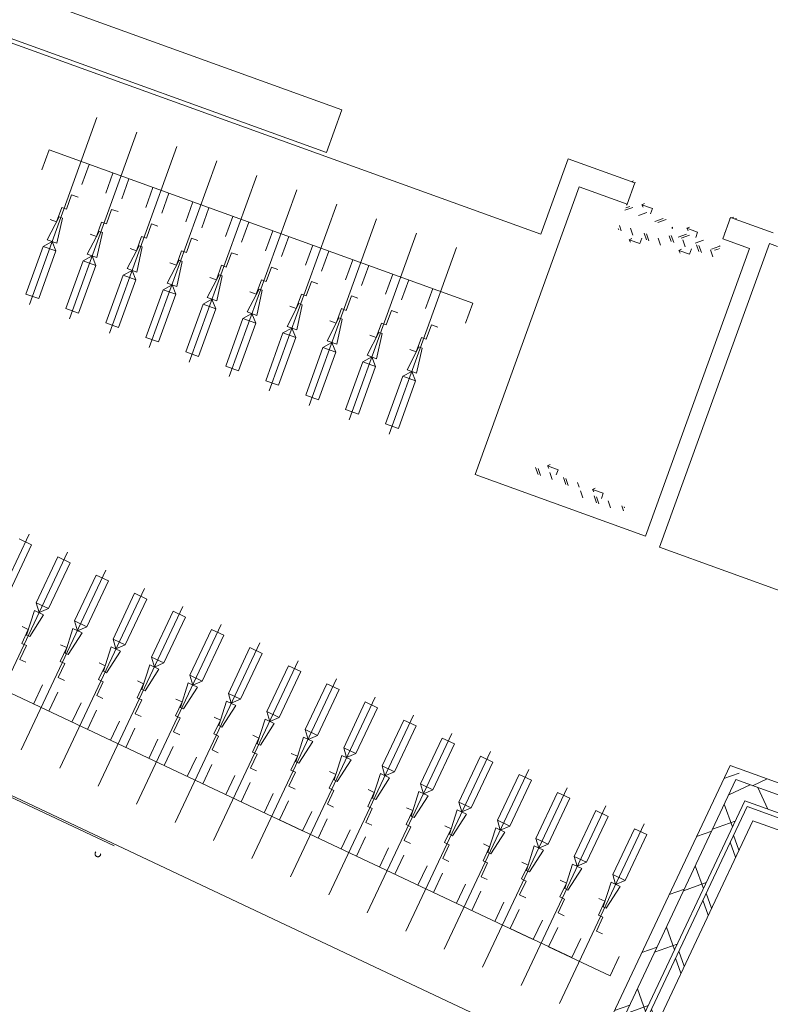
# Model space of a CAD drawing. Header units: metres. Extents: x 136266 to 136452, y 453403 to 453560.
# Tile 70 of 133: x 136397 to 136403, y 453489 to 453498. Entities that reach past the tile are written whole.
import ezdxf

# ---------------------------------------------------------------- set-up
doc = ezdxf.new("R2010")
doc.units = ezdxf.units.M
doc.linetypes.add('GS streep 0_75mm', pattern=[1.5000000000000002, 0.7500000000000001, -0.7500000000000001])
for name, color, linetype, lineweight in [('A-DETL', 90, 'Continuous', 5), ('A-DETL-BEBOUWING', 253, 'Continuous', 9), ('A-DETL-GENF', 92, 'Continuous', 5), ('A-DOOR', 31, 'Continuous', 5), ('A-FLOR', 192, 'Continuous', 5), ('P-SANR-FIXT-1', 6, 'GS streep 0_75mm', 5)]:
    doc.layers.add(name, color=color, linetype=linetype, lineweight=lineweight)
pattern_1 = [(134.9999950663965, (164047.3318937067, -70755.04667685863), (-282.842712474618, 2.435491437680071e-05), []), (134.9999950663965, (165047.3321124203, -70742.54664975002), (-282.842712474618, 2.435491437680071e-05), []), (134.9999950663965, (165047.3318843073, -70767.5463101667), (-282.842712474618, 2.435491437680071e-05), [])]
pattern_2 = [(44.99999506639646, (-0.0003161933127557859, 1000.000304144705), (2.435491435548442e-05, 282.8427124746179), []), (44.99999506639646, (12.49971091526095, 8.543109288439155e-05), (2.435491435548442e-05, 282.8427124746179), []), (44.99999506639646, (-12.4999495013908, 0.0003135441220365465), (2.435491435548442e-05, 282.8427124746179), [])]

# ---------------------------------------------------------------- blocks, each defined once
blk = doc.blocks.new('859-DO-0010 29-09-2022')
at = {"layer": 'A-DETL-BEBOUWING'}
h = blk.add_hatch(dxfattribs=at)
h.set_pattern_fill('FP_1492', color=256, scale=0.9999999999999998, angle=-174.6320049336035, style=0, pattern_type=2)
h.set_pattern_definition(pattern_2)
h.paths.add_polyline_path([(118249.5200386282, 84937.20937851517), (118254.4981105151, 84937.67713944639), (118224.5614109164, 85256.27374020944), (118274.3421297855, 85260.95134952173), (118273.2195035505, 85272.8987220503), (118218.4607127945, 85267.75335180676)])
h.paths.add_polyline_path([(117278.727752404, 85167.3991632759), (117333.48654316, 85172.54453351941), (117332.3639169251, 85184.49190604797), (117277.6051261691, 85179.34653580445)])
h = blk.add_hatch(dxfattribs=at)
h.set_pattern_fill('FP_250', color=256, angle=44.99999999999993, style=0, pattern_type=2)
h.set_pattern_definition([(50.36799999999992, (1194.736809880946, 112.2623939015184), (-308.0628471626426, 255.1416904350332), [])])
h.paths.add_polyline_path([(120381.9792475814, 80788.510974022), (124410.3853451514, 81167.03724491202), (124401.0301265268, 81266.59868265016), (120381.9792475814, 80888.95146812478)])
h = blk.add_hatch(dxfattribs=at)
h.set_pattern_fill('FP_1183', color=256, angle=45.00000000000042, style=0, pattern_type=2)
h.set_pattern_definition([(50.36800000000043, (122403.1989267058, 80827.77243925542), (-326.7006494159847, 270.5777627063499), []), (140.3680000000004, (122403.1989267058, 80827.77243925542), (-270.5777627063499, -326.7006494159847), [])])
h.paths.add_polyline_path([(120381.9792475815, 80637.85023287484), (124424.4181730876, 81017.69508831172), (124410.3853451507, 81167.03724491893), (120381.9792475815, 80788.51097402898)])
h = blk.add_hatch(dxfattribs=at)
h.set_pattern_fill('FP_1182', color=256, angle=45.00000000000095, style=0, pattern_type=2)
h.set_pattern_definition([(50.36800000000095, (122554.5388697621, 80701.37639501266), (-308.0628471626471, 255.1416904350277), []), (50.36800000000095, (123749.275679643, 80813.63878891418), (-308.0628471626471, 255.1416904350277), [])])
h.paths.add_polyline_path([(120571.9792475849, 80515.0867539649), (124273.2666618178, 80863.04530709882), (124273.2666618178, 80868.49417582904), (124536.5743382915, 80893.23571444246), (124527.7424509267, 80987.22768184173), (120571.9792475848, 80615.52724806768)])
h = blk.add_hatch(dxfattribs=at)
h.set_pattern_fill('FP_107', color=256, angle=44.99999999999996, style=0, pattern_type=2)
h.set_pattern_definition([(44.99999999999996, (1199.999805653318, -7.958078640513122e-13), (-282.8427124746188, 282.8427124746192), [])])
h.paths.add_polyline_path([(120281.9792475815, 78060.1684890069), (120381.9792475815, 78060.1684890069), (120381.9792475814, 80888.95146812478), (120281.9792475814, 80879.55504031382), (120281.9792475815, 78205.47176460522)])
h = blk.add_hatch(dxfattribs=at)
h.set_pattern_fill('FP_1180', color=256, angle=44.99999999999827, style=0, pattern_type=2)
h.set_pattern_definition([(134.9999999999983, (120531.9794232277, 79355.6850152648), (-299.9546965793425, -299.9546965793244), []), (224.9999999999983, (120531.9794232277, 79355.6850152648), (299.9546965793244, -299.9546965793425), [])])
h.paths.add_polyline_path([(120381.9792475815, 78059.4247318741), (120531.9792475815, 78059.4247318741), (120531.9792475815, 80651.94487459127), (120381.9792475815, 80637.85023287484), (120381.9792475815, 78205.47176460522)])
h = blk.add_hatch(dxfattribs=at)
h.set_pattern_fill('FP_1181', color=256, angle=44.99999999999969, style=0, pattern_type=2)
h.set_pattern_definition([(134.9999999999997, (120671.9794948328, 79292.32541924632), (-282.8427124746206, -282.8427124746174), []), (134.9999999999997, (120671.9787877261, 80492.32593200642), (-282.8427124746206, -282.8427124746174), [])])
h.paths.add_polyline_path([(120571.9792475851, 78060.16848899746), (120671.9792475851, 78060.16848899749), (120671.9792475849, 80524.48318177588), (120571.9792475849, 80515.08675396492), (120571.9792475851, 78205.47176460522)])
at = {"layer": 'A-DOOR'}
h = blk.add_hatch(dxfattribs=at)
h.set_pattern_fill('FP_1492', color=256, scale=0.9999999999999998, angle=-174.6320049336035, style=0, pattern_type=2)
h.set_pattern_definition(pattern_2)
h.paths.add_polyline_path([(117801.4935688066, 84895.11089470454), (118244.5419667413, 84936.74161758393), (118239.864357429, 84986.52233645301), (117796.8159594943, 84944.89161357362)])
h.paths.add_polyline_path([(117352.8320396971, 84913.21703446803), (117800.8585095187, 84955.31551827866), (117796.1809002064, 85005.09623714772), (117348.1544303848, 84962.99775333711)])
h = blk.add_hatch(dxfattribs=at)
h.set_pattern_fill('FP_1501', color=256, scale=0.9999999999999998, angle=-174.6320049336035, style=0, pattern_type=2)
h.set_pattern_definition(pattern_1)
h.paths.add_polyline_path([(118249.9957122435, 84878.70099180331), (118245.3181029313, 84928.48171067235), (117802.2697049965, 84886.85098779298), (117806.9473143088, 84837.07026892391)])
h.paths.add_polyline_path([(117817.5385173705, 84777.80116721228), (117812.8609080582, 84827.58188608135), (117364.8344382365, 84785.48340227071), (117369.5120475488, 84735.70268340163)])
h = blk.add_hatch(dxfattribs=at)
h.set_pattern_fill('FP_1501', color=256, scale=0.9999999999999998, angle=-174.6320049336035, style=0, pattern_type=2)
h.set_pattern_definition(pattern_1)
h.paths.add_polyline_path([(118473.7448230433, 82497.4863929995), (118469.067213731, 82547.26711186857), (118026.0188157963, 82505.6363889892), (118030.6964251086, 82455.8556701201), (118318.7949698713, 82482.92664190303)])
h.paths.add_polyline_path([(118030.0613658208, 82516.0602936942), (118025.3837565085, 82565.84101256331), (117577.3572866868, 82523.74252875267), (117582.0348959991, 82473.96180988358)])
at = {"layer": 'A-DETL'}
for p, q in [((111132.1675805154, 84317.7344228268), (114716.3793390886, 84654.52229331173)), ((114716.3793390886, 84654.52229331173), (114753.8002135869, 84256.27654235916)), ((114753.8002135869, 84256.27654235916), (111169.5884550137, 83919.48867187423))]:
    blk.add_line(p, q, dxfattribs=at)
at = {"layer": 'A-DETL-BEBOUWING'}
for p, q in [((118622.8071618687, 85293.69461470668), (118224.5614109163, 85256.27374020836)), ((118224.5614109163, 85256.27374020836), (118243.2718481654, 85057.15086473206)), ((117328.5084712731, 85172.07677258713), (116706.2494854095, 85113.60665618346)), ((117347.2189085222, 84972.95389711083), (117328.5084712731, 85172.07677258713)), ((118632.1623917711, 85194.13305694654), (118706.8334700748, 85201.14947091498)), ((118898.7861112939, 82356.63220143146), (118632.1623917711, 85194.13305694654)), ((116706.2494854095, 85113.60665618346), (116772.5232516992, 84408.29921004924)), ((118243.2718481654, 85057.15086473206), (118492.1754425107, 85080.53891129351)), ((118492.1754425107, 85080.53891129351), (118744.7663453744, 82392.38009236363)), ((117467.9286182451, 85024.47249548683), (117483.8749755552, 85043.72642206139)), ((117567.4900559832, 85033.82771411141), (117467.9286182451, 85024.47249548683)), ((117467.9286182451, 85024.47249548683), (117487.1825448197, 85008.52613817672)), ((117572.1676652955, 84984.04699524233), (117567.4900559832, 85033.82771411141)), ((117916.5901473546, 85006.36635572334), (117932.5365046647, 85025.6202822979)), ((118016.1515850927, 85015.72157434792), (117916.5901473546, 85006.36635572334)), ((117916.5901473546, 85006.36635572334), (117935.8440739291, 84990.41999841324)), ((118020.829194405, 84965.94085547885), (118016.1515850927, 85015.72157434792)), ((116899.1924558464, 84930.85541491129), (117347.2189085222, 84972.95389711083)), ((117151.7835901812, 82242.69661773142), (116899.1924558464, 84930.85541491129)), ((117936.0767207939, 84798.98357333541), (117952.023078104, 84818.23749990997)), ((118030.9605492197, 84858.11951082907), (118035.638158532, 84808.33879195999)), ((117593.5252824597, 84756.75192530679), (117598.202891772, 84706.97120643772)), ((118035.638158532, 84808.33879195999), (117936.0767207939, 84798.98357333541)), ((117936.0767207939, 84798.98357333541), (117955.3306473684, 84783.03721602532)), ((117498.6414540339, 84697.61598781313), (117514.587811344, 84716.8699143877)), ((117598.202891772, 84706.97120643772), (117498.6414540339, 84697.61598781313)), ((117498.6414540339, 84697.61598781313), (117517.8953806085, 84681.66963050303)), ((116772.5232516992, 84408.29921004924), (110023.569340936, 83774.13862783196)), ((117697.1314745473, 82585.2172709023), (117713.0778318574, 82604.47119747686)), ((117796.6929122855, 82594.57248952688), (117697.1314745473, 82585.2172709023)), ((117697.1314745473, 82585.2172709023), (117716.3854011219, 82569.27091359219)), ((117801.3705215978, 82544.7917706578), (117796.6929122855, 82594.57248952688)), ((118145.7930036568, 82567.11113113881), (118161.7393609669, 82586.36505771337)), ((118245.3544413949, 82576.46634976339), (118145.7930036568, 82567.11113113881)), ((118145.7930036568, 82567.11113113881), (118165.0469302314, 82551.16477382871)), ((118250.0320507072, 82526.68563089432), (118245.3544413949, 82576.46634976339)), ((121562.0545707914, 82606.8842996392), (118898.7861112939, 82356.63220143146)), ((118744.7663453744, 82392.38009236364), (117151.7835901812, 82242.69661773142)), ((124401.0301265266, 81266.59868265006), (120281.9792475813, 80879.55504031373)), ((120381.9792475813, 80788.5109740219), (124410.3853451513, 81167.03724491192)), ((120531.9792475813, 80651.94487459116), (124424.4181730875, 81017.69508831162)), ((124428.1810131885, 80977.87246321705), (120571.9792475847, 80615.52724806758)), ((120281.9792475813, 80879.55504031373), (120281.9792475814, 78060.16848900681)), ((120671.9792475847, 80524.48318177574), (124273.2824729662, 80862.87703960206)), ((120381.9792475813, 80788.5109740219), (120381.9792475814, 78059.424731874)), ((120531.9792475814, 78059.424731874), (120531.9792475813, 80651.94487459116)), ((120571.9792475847, 80615.52724806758), (120571.979247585, 78060.16848899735)), ((120671.979247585, 78060.16848899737), (120671.9792475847, 80524.48318177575)), ((111009.9790641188, 77935.17044149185), (120282.000000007, 77935.1704414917)), ((114107.0000000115, 77920.17044148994), (115667.0000000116, 77920.17044148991))]:
    blk.add_line(p, q, dxfattribs=at)
at = {"layer": 'A-DETL-GENF'}
for p, q in [((115940.6915215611, 82205.8202917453), (115776.7413151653, 83950.63448810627)), ((116314.0469130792, 82240.90236158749), (116150.0967066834, 83985.71655794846)), ((115193.9807385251, 82135.65615206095), (115030.0305321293, 83880.47034842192)), ((115567.3361300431, 82170.73822190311), (115403.3859236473, 83915.55241826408)), ((114073.9145639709, 82030.40994253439), (113909.9643575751, 83775.22413889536)), ((114447.269955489, 82065.49201237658), (114283.3197490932, 83810.30620873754)), ((114820.625347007, 82100.57408221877), (114656.6751406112, 83845.38827857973)), ((113327.2037809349, 81960.24580285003), (113163.2535745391, 83705.059999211)), ((113700.5591724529, 81995.3278726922), (113536.6089660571, 83740.14206905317)), ((116487.3712967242, 83603.09128315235), (112529.804146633, 83231.2213428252)), ((112953.8483894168, 81925.16373300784), (112789.898183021, 83669.9779293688)), ((116504.9123316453, 83416.41358739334), (116487.3712967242, 83603.09128315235)), ((115516.6472787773, 83511.87790156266), (115534.1883136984, 83325.20020580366)), ((115758.2015486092, 83346.24944770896), (115740.6605136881, 83532.92714346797)), ((115890.0026702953, 83546.95997140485), (115907.5437052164, 83360.28227564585)), ((116131.5569401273, 83381.33151755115), (116114.0159052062, 83568.00921331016)), ((114638.1353740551, 83241.00323818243), (114620.594339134, 83427.68093394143)), ((114769.9364957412, 83441.71376187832), (114787.4775306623, 83255.03606611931)), ((115011.4907655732, 83276.08530802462), (114993.9497306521, 83462.76300378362)), ((115143.2918872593, 83476.79583172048), (115160.8329221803, 83290.11813596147)), ((115384.8461570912, 83311.1673778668), (115367.3051221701, 83497.84507362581)), ((113891.424591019, 83170.83909849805), (113873.8835560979, 83357.51679425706)), ((114023.2257127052, 83371.54962219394), (114040.7667476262, 83184.87192643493)), ((114264.7799825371, 83205.92116834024), (114247.238947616, 83392.59886409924)), ((114396.5811042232, 83406.63169203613), (114414.1221391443, 83219.95399627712)), ((112903.159538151, 83266.30341266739), (112920.7005730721, 83079.62571690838)), ((113144.7138079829, 83100.67495881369), (113127.1727730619, 83287.35265457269)), ((113276.5149296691, 83301.38548250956), (113294.0559645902, 83114.70778675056)), ((113518.069199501, 83135.75702865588), (113500.5281645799, 83322.43472441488)), ((113649.8703211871, 83336.46755235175), (113667.4113561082, 83149.78985659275)), ((116299.3585864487, 83279.08129754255), (116239.6217238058, 83273.4681663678)), ((116239.6217238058, 83273.4681663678), (116252.251268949, 83139.06022542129)), ((112529.804146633, 83231.2213428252), (112547.3451815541, 83044.5436470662)), ((115179.2924118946, 83173.83508801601), (115119.5555492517, 83168.22195684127)), ((115119.5555492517, 83168.22195684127), (115132.1850943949, 83033.81401589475)), ((115552.6478034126, 83208.91715785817), (115492.9109407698, 83203.30402668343)), ((115492.9109407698, 83203.30402668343), (115505.5404859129, 83068.89608573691)), ((115926.0031949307, 83243.99922770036), (115866.2663322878, 83238.38609652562)), ((115866.2663322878, 83238.38609652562), (115878.895877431, 83103.9781555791)), ((114432.5816288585, 83103.67094833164), (114372.8447662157, 83098.05781715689)), ((114372.8447662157, 83098.05781715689), (114385.4743113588, 82963.64987621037)), ((114805.9370203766, 83138.75301817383), (114746.2001577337, 83133.13988699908)), ((114746.2001577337, 83133.13988699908), (114758.8297028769, 82998.73194605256)), ((115878.895877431, 83103.9781555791), (115834.0932304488, 83099.76830719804)), ((115834.0932304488, 83099.76830719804), (115846.722775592, 82965.36036625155)), ((116252.251268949, 83139.06022542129), (116207.4486219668, 83134.85037704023)), ((116207.4486219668, 83134.85037704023), (116220.07816711, 83000.44243609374)), ((113312.5154543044, 82998.42473880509), (113252.7785916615, 82992.81160763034)), ((113252.7785916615, 82992.81160763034), (113265.4081368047, 82858.40366668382)), ((113685.8708458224, 83033.50680864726), (113626.1339831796, 83027.89367747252)), ((113626.1339831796, 83027.89367747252), (113638.7635283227, 82893.485736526)), ((114059.2262373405, 83068.58887848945), (113999.4893746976, 83062.9757473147)), ((113999.4893746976, 83062.9757473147), (114012.1189198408, 82928.56780636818)), ((114758.8297028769, 82998.73194605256), (114714.0270558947, 82994.5220976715)), ((114714.0270558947, 82994.5220976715), (114726.6566010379, 82860.11415672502)), ((115132.1850943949, 83033.81401589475), (115087.3824474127, 83029.6041675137)), ((115087.3824474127, 83029.6041675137), (115100.0119925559, 82895.1962265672)), ((115505.5404859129, 83068.89608573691), (115460.7378389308, 83064.68623735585)), ((115460.7378389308, 83064.68623735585), (115473.367384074, 82930.27829640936)), ((115849.5122741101, 83015.84272651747), (115840.6930846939, 82789.02292601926)), ((115879.3807054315, 83018.64929210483), (115849.5122741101, 83015.84272651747)), ((115930.2983786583, 82797.44262278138), (115879.3807054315, 83018.64929210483)), ((116220.07816711, 83000.44243609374), (116160.3413044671, 82994.829304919)), ((116222.8676656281, 83050.92479635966), (116214.048476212, 82824.10499586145)), ((116252.7360969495, 83053.73136194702), (116222.8676656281, 83050.92479635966)), ((116303.6537701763, 82832.52469262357), (116252.7360969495, 83053.73136194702)), ((112939.1600627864, 82963.3426689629), (112879.4232001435, 82957.72953778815)), ((112879.4232001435, 82957.72953778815), (112892.0527452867, 82823.32159684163)), ((114012.1189198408, 82928.56780636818), (113967.3162728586, 82924.35795798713)), ((113967.3162728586, 82924.35795798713), (113979.9458180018, 82789.95001704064)), ((114385.4743113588, 82963.64987621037), (114340.6716643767, 82959.44002782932)), ((114340.6716643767, 82959.44002782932), (114353.3012095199, 82825.03208688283)), ((114729.446099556, 82910.59651699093), (114720.6269101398, 82683.77671649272)), ((114759.3145308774, 82913.4030825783), (114729.446099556, 82910.59651699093)), ((114810.2322041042, 82692.19641325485), (114759.3145308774, 82913.4030825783)), ((115102.801491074, 82945.67858683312), (115093.9823016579, 82718.85878633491)), ((115132.6699223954, 82948.48515242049), (115102.801491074, 82945.67858683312)), ((115183.5875956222, 82727.27848309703), (115132.6699223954, 82948.48515242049)), ((115473.367384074, 82930.27829640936), (115413.6305214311, 82924.66516523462)), ((115476.156882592, 82980.76065667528), (115467.3376931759, 82753.94085617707)), ((115506.0253139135, 82983.56722226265), (115476.156882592, 82980.76065667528)), ((115556.9429871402, 82762.3605529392), (115506.0253139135, 82983.56722226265)), ((115846.722775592, 82965.36036625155), (115786.9859129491, 82959.74723507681)), ((112892.0527452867, 82823.32159684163), (112847.2500983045, 82819.11174846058)), ((112847.2500983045, 82819.11174846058), (112859.8796434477, 82684.70380751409)), ((113265.4081368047, 82858.40366668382), (113220.6054898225, 82854.19381830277)), ((113220.6054898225, 82854.19381830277), (113233.2350349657, 82719.78587735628)), ((113638.7635283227, 82893.485736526), (113593.9608813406, 82889.27588814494)), ((113593.9608813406, 82889.27588814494), (113606.5904264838, 82754.86794719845)), ((113982.7353165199, 82840.43237730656), (113973.9161271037, 82613.61257680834)), ((114012.6037478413, 82843.23894289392), (113982.7353165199, 82840.43237730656)), ((114063.5214210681, 82622.03227357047), (114012.6037478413, 82843.23894289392)), ((114353.3012095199, 82825.03208688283), (114293.564346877, 82819.41895570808)), ((114356.0907080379, 82875.51444714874), (114347.2715186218, 82648.69464665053)), ((114385.9591393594, 82878.32101273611), (114356.0907080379, 82875.51444714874)), ((114436.8768125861, 82657.11434341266), (114385.9591393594, 82878.32101273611)), ((114726.6566010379, 82860.11415672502), (114666.919738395, 82854.50102555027)), ((115100.0119925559, 82895.1962265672), (115040.275129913, 82889.58309539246)), ((116258.8511231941, 82828.31484424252), (116205.4290331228, 82755.49774259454)), ((116214.048476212, 82824.10499586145), (116303.6537701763, 82832.52469262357)), ((116324.9027584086, 82766.72400494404), (116258.8511231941, 82828.31484424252)), ((112862.6691419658, 82735.18616778), (112853.8499525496, 82508.3663672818)), ((112892.5375732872, 82737.99273336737), (112862.6691419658, 82735.18616778)), ((112943.455246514, 82516.78606404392), (112892.5375732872, 82737.99273336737)), ((113236.0245334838, 82770.2682376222), (113227.2053440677, 82543.44843712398)), ((113265.8929648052, 82773.07480320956), (113236.0245334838, 82770.2682376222)), ((113316.810638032, 82551.8681338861), (113265.8929648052, 82773.07480320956)), ((113606.5904264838, 82754.86794719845), (113546.8535638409, 82749.2548160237)), ((113609.3799250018, 82805.35030746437), (113600.5607355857, 82578.53050696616)), ((113639.2483563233, 82808.15687305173), (113609.3799250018, 82805.35030746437)), ((113690.16602955, 82586.95020372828), (113639.2483563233, 82808.15687305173)), ((113979.9458180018, 82789.95001704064), (113920.2089553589, 82784.3368858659)), ((115512.1403401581, 82758.15070455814), (115458.7182500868, 82685.33360291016)), ((115467.3376931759, 82753.94085617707), (115556.9429871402, 82762.3605529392)), ((115578.1919753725, 82696.55986525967), (115512.1403401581, 82758.15070455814)), ((115885.4957316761, 82793.23277440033), (115832.0736416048, 82720.41567275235)), ((115951.5473668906, 82731.64193510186), (115832.0736416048, 82720.41567275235)), ((115840.6930846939, 82789.02292601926), (115930.2983786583, 82797.44262278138)), ((115951.5473668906, 82731.64193510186), (115885.4957316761, 82793.23277440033)), ((115993.4119702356, 82286.10450122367), (115951.5473668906, 82731.64193510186)), ((116324.9027584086, 82766.72400494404), (116205.4290331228, 82755.49774259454)), ((116205.4290331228, 82755.49774259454), (116247.2936364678, 82309.96030871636)), ((116366.7673617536, 82321.18657106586), (116324.9027584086, 82766.72400494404)), ((112859.8796434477, 82684.70380751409), (112800.1427808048, 82679.09067633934)), ((113233.2350349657, 82719.78587735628), (113173.4981723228, 82714.17274618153)), ((114392.074165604, 82652.9044950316), (114338.6520755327, 82580.08739338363)), ((114347.2715186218, 82648.69464665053), (114436.8768125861, 82657.11434341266)), ((114458.1258008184, 82591.31365573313), (114392.074165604, 82652.9044950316)), ((114765.429557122, 82687.98656487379), (114712.0074670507, 82615.16946322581)), ((114720.6269101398, 82683.77671649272), (114810.2322041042, 82692.19641325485)), ((114831.4811923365, 82626.39572557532), (114765.429557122, 82687.98656487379)), ((115138.78494864, 82723.06863471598), (115085.3628585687, 82650.251533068)), ((115204.8365838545, 82661.47779541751), (115085.3628585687, 82650.251533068)), ((115085.3628585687, 82650.251533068), (115127.2274619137, 82204.71409918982)), ((115093.9823016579, 82718.85878633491), (115183.5875956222, 82727.27848309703)), ((115204.8365838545, 82661.47779541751), (115138.78494864, 82723.06863471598)), ((115246.7011871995, 82215.94036153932), (115204.8365838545, 82661.47779541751)), ((115578.1919753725, 82696.55986525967), (115458.7182500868, 82685.33360291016)), ((115458.7182500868, 82685.33360291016), (115500.5828534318, 82239.79616903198)), ((115620.0565787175, 82251.02243138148), (115578.1919753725, 82696.55986525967)), ((115832.0736416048, 82720.41567275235), (115873.9382449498, 82274.87823887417)), ((113645.3633825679, 82582.74035534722), (113591.9412924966, 82509.92325369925)), ((113600.5607355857, 82578.53050696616), (113690.16602955, 82586.95020372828)), ((113711.4150177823, 82521.14951604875), (113645.3633825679, 82582.74035534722)), ((114018.7187740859, 82617.82242518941), (113965.2966840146, 82545.00532354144)), ((114084.7704093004, 82556.23158589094), (113965.2966840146, 82545.00532354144)), ((113973.9161271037, 82613.61257680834), (114063.5214210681, 82622.03227357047)), ((114084.7704093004, 82556.23158589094), (114018.7187740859, 82617.82242518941)), ((114126.6350126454, 82110.69415201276), (114084.7704093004, 82556.23158589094)), ((114458.1258008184, 82591.31365573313), (114338.6520755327, 82580.08739338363)), ((114338.6520755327, 82580.08739338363), (114380.5166788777, 82134.54995950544)), ((114499.9904041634, 82145.77622185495), (114458.1258008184, 82591.31365573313)), ((114831.4811923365, 82626.39572557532), (114712.0074670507, 82615.16946322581)), ((114712.0074670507, 82615.16946322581), (114753.8720703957, 82169.63202934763)), ((114873.3457956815, 82180.85829169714), (114831.4811923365, 82626.39572557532)), ((112898.6525995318, 82512.57621566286), (112845.2305094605, 82439.75911401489)), ((112853.8499525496, 82508.3663672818), (112943.455246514, 82516.78606404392)), ((112964.7042347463, 82450.98537636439), (112898.6525995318, 82512.57621566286)), ((113272.0079910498, 82547.65828550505), (113218.5859009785, 82474.84118385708)), ((113338.0596262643, 82486.06744620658), (113218.5859009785, 82474.84118385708)), ((113218.5859009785, 82474.84118385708), (113260.4505043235, 82029.30374997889)), ((113227.2053440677, 82543.44843712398), (113316.810638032, 82551.8681338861)), ((113338.0596262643, 82486.06744620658), (113272.0079910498, 82547.65828550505)), ((113379.9242296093, 82040.5300123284), (113338.0596262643, 82486.06744620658)), ((113711.4150177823, 82521.14951604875), (113591.9412924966, 82509.92325369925)), ((113591.9412924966, 82509.92325369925), (113633.8058958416, 82064.38581982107)), ((113753.2796211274, 82075.61208217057), (113711.4150177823, 82521.14951604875)), ((113965.2966840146, 82545.00532354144), (114007.1612873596, 82099.46788966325)), ((112964.7042347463, 82450.98537636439), (112845.2305094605, 82439.75911401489)), ((112845.2305094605, 82439.75911401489), (112887.0951128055, 81994.2216801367)), ((113006.5688380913, 82005.44794248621), (112964.7042347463, 82450.98537636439)), ((116247.2936364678, 82309.96030871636), (116366.7673617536, 82321.18657106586)), ((115127.2274619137, 82204.71409918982), (115246.7011871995, 82215.94036153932)), ((115500.5828534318, 82239.79616903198), (115620.0565787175, 82251.02243138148)), ((115873.9382449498, 82274.87823887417), (115993.4119702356, 82286.10450122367)), ((114380.5166788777, 82134.54995950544), (114499.9904041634, 82145.77622185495)), ((114753.8720703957, 82169.63202934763), (114873.3457956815, 82180.85829169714)), ((113260.4505043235, 82029.30374997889), (113379.9242296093, 82040.5300123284)), ((113633.8058958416, 82064.38581982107), (113753.2796211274, 82075.61208217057)), ((114007.1612873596, 82099.46788966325), (114126.6350126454, 82110.69415201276)), ((112887.0951128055, 81994.2216801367), (113006.5688380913, 82005.44794248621)), ((113815.8512488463, 80089.87304893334), (113815.8559501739, 78337.37304893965)), ((114190.8512488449, 80089.87405492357), (114190.8559501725, 78337.37405492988)), ((114565.8512488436, 80089.87506091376), (114565.8559501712, 78337.37506092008)), ((114940.8512488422, 80089.87606690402), (114940.8559501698, 78337.37606691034)), ((115315.8512488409, 80089.87707289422), (115315.8559501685, 78337.37707290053)), ((115690.8512488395, 80089.87807888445), (115690.8559501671, 78337.37807889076)), ((116065.8512488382, 80089.87908487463), (116065.8559501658, 78337.37908488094)), ((116440.8512488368, 80089.88009086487), (116440.8559501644, 78337.38009087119)), ((116815.8512488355, 80089.88109685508), (116815.8559501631, 78337.3810968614)), ((117190.8512488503, 80089.876066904), (117190.8559501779, 78337.37606691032)), ((117565.851248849, 80089.87707289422), (117565.8559501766, 78337.37707290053)), ((117940.8512488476, 80089.87807888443), (117940.8559501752, 78337.37807889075)), ((118315.8512488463, 80089.87908487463), (118315.8559501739, 78337.37908488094)), ((118690.8512488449, 80089.88009086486), (118690.8559501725, 78337.38009087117)), ((119065.8512488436, 80089.88109685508), (119065.8559501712, 78337.3810968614)), ((119440.8512488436, 80089.88109685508), (119440.8559501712, 78337.3810968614)), ((119815.8512488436, 80089.88109685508), (119815.8559501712, 78337.3810968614)), ((113755.8514500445, 80014.87288797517), (113875.8514500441, 80014.87320989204)), ((113875.8514500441, 80014.87320989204), (113875.8526505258, 79567.37320989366)), ((114130.8514500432, 80014.8738939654), (114250.8514500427, 80014.87421588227)), ((114130.8526505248, 79567.37389396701), (114130.8514500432, 80014.8738939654)), ((114250.8514500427, 80014.87421588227), (114250.8526505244, 79567.37421588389)), ((114505.8514500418, 80014.8748999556), (114625.8514500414, 80014.87522187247)), ((114505.8526505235, 79567.37489995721), (114505.8514500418, 80014.8748999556)), ((114625.8514500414, 80014.87522187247), (114625.8526505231, 79567.37522187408)), ((114880.8514500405, 80014.87590594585), (115000.85145004, 80014.87622786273)), ((114880.8526505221, 79567.37590594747), (114880.8514500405, 80014.87590594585)), ((115000.85145004, 80014.87622786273), (115000.8526505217, 79567.37622786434)), ((115255.8514500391, 80014.87691193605), (115375.8514500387, 80014.87723385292)), ((115255.8526505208, 79567.37691193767), (115255.8514500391, 80014.87691193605)), ((115375.8514500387, 80014.87723385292), (115375.8526505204, 79567.37723385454)), ((115630.8514500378, 80014.87791792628), (115750.8514500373, 80014.87823984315)), ((115630.8526505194, 79567.3779179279), (115630.8514500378, 80014.87791792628)), ((115750.8514500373, 80014.87823984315), (115750.852650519, 79567.37823984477)), ((116005.8514500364, 80014.87892391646), (116125.851450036, 80014.87924583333)), ((116005.8526505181, 79567.37892391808), (116005.8514500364, 80014.87892391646)), ((116125.851450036, 80014.87924583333), (116125.8526505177, 79567.37924583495)), ((116380.8514500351, 80014.8799299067), (116500.8514500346, 80014.88025182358)), ((116380.8526505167, 79567.37992990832), (116380.8514500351, 80014.8799299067)), ((116500.8514500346, 80014.88025182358), (116500.8526505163, 79567.38025182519)), ((116755.8514500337, 80014.88093589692), (116875.8514500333, 80014.88125781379)), ((116755.8526505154, 79567.38093589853), (116755.8514500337, 80014.88093589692)), ((116875.8514500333, 80014.88125781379), (116875.852650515, 79567.3812578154)), ((117130.8514500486, 80014.87590594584), (117250.8514500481, 80014.87622786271)), ((117130.8526505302, 79567.37590594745), (117130.8514500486, 80014.87590594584)), ((117250.8514500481, 80014.87622786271), (117250.8526505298, 79567.37622786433)), ((117505.8514500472, 80014.87691193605), (117625.8514500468, 80014.87723385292)), ((117505.8526505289, 79567.37691193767), (117505.8514500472, 80014.87691193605)), ((117625.8514500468, 80014.87723385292), (117625.8526505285, 79567.37723385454)), ((117880.8514500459, 80014.87791792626), (118000.8514500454, 80014.87823984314)), ((117880.8526505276, 79567.37791792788), (117880.8514500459, 80014.87791792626)), ((118000.8514500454, 80014.87823984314), (118000.8526505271, 79567.37823984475)), ((118255.8514500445, 80014.87892391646), (118375.8514500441, 80014.87924583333)), ((118255.8526505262, 79567.37892391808), (118255.8514500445, 80014.87892391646)), ((118375.8514500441, 80014.87924583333), (118375.8526505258, 79567.37924583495)), ((118630.8514500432, 80014.87992990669), (118750.8514500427, 80014.88025182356)), ((118630.8526505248, 79567.3799299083), (118630.8514500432, 80014.87992990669)), ((118750.8514500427, 80014.88025182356), (118750.8526505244, 79567.38025182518)), ((119005.8514500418, 80014.88093589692), (119125.8514500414, 80014.88125781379)), ((119005.8526505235, 79567.38093589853), (119005.8514500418, 80014.88093589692)), ((119125.8514500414, 80014.88125781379), (119125.8526505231, 79567.3812578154)), ((119380.8514500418, 80014.88093589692), (119500.8514500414, 80014.88125781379)), ((119380.8526505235, 79567.38093589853), (119380.8514500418, 80014.88093589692)), ((119500.8514500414, 80014.88125781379), (119500.8526505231, 79567.3812578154)), ((119755.8514500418, 80014.88093589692), (119875.8514500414, 80014.88125781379)), ((119755.8526505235, 79567.38093589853), (119755.8514500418, 80014.88093589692)), ((119875.8514500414, 80014.88125781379), (119875.8526505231, 79567.3812578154)), ((114250.8526505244, 79567.37421588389), (114130.8526505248, 79567.37389396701)), ((114190.8528316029, 79499.87405492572), (114130.8526505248, 79567.37389396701)), ((114250.8526505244, 79567.37421588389), (114190.8528316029, 79499.87405492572)), ((114625.8526505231, 79567.37522187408), (114505.8526505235, 79567.37489995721)), ((114565.8528316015, 79499.87506091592), (114505.8526505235, 79567.37489995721)), ((114625.8526505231, 79567.37522187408), (114565.8528316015, 79499.87506091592)), ((115000.8526505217, 79567.37622786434), (114880.8526505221, 79567.37590594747)), ((114940.8528316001, 79499.87606690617), (114880.8526505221, 79567.37590594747)), ((115000.8526505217, 79567.37622786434), (114940.8528316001, 79499.87606690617)), ((115375.8526505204, 79567.37723385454), (115255.8526505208, 79567.37691193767)), ((115315.8528315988, 79499.87707289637), (115255.8526505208, 79567.37691193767)), ((115375.8526505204, 79567.37723385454), (115315.8528315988, 79499.87707289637)), ((115750.852650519, 79567.37823984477), (115630.8526505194, 79567.3779179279)), ((115690.8528315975, 79499.8780788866), (115630.8526505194, 79567.3779179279)), ((115750.852650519, 79567.37823984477), (115690.8528315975, 79499.8780788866)), ((116125.8526505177, 79567.37924583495), (116005.8526505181, 79567.37892391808)), ((116065.8528315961, 79499.87908487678), (116005.8526505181, 79567.37892391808)), ((116125.8526505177, 79567.37924583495), (116065.8528315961, 79499.87908487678)), ((116500.8526505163, 79567.38025182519), (116380.8526505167, 79567.37992990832)), ((116440.8528315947, 79499.88009086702), (116380.8526505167, 79567.37992990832)), ((116500.8526505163, 79567.38025182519), (116440.8528315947, 79499.88009086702)), ((116875.852650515, 79567.3812578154), (116755.8526505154, 79567.38093589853)), ((116815.8528315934, 79499.88109685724), (116755.8526505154, 79567.38093589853)), ((116875.852650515, 79567.3812578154), (116815.8528315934, 79499.88109685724)), ((117250.8526505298, 79567.37622786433), (117130.8526505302, 79567.37590594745)), ((117190.8528316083, 79499.87606690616), (117130.8526505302, 79567.37590594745)), ((117250.8526505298, 79567.37622786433), (117190.8528316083, 79499.87606690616)), ((117625.8526505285, 79567.37723385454), (117505.8526505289, 79567.37691193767)), ((117565.8528316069, 79499.87707289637), (117505.8526505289, 79567.37691193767)), ((117625.8526505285, 79567.37723385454), (117565.8528316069, 79499.87707289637)), ((118000.8526505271, 79567.37823984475), (117880.8526505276, 79567.37791792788)), ((117940.8528316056, 79499.87807888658), (117880.8526505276, 79567.37791792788)), ((118000.8526505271, 79567.37823984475), (117940.8528316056, 79499.87807888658)), ((118375.8526505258, 79567.37924583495), (118255.8526505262, 79567.37892391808)), ((118315.8528316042, 79499.87908487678), (118255.8526505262, 79567.37892391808)), ((118375.8526505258, 79567.37924583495), (118315.8528316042, 79499.87908487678)), ((118750.8526505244, 79567.38025182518), (118630.8526505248, 79567.3799299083)), ((118690.8528316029, 79499.88009086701), (118630.8526505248, 79567.3799299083)), ((118750.8526505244, 79567.38025182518), (118690.8528316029, 79499.88009086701)), ((119125.8526505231, 79567.3812578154), (119005.8526505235, 79567.38093589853)), ((119065.8528316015, 79499.88109685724), (119005.8526505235, 79567.38093589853)), ((119125.8526505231, 79567.3812578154), (119065.8528316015, 79499.88109685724)), ((119500.8526505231, 79567.3812578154), (119380.8526505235, 79567.38093589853)), ((119440.8528316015, 79499.88109685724), (119380.8526505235, 79567.38093589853)), ((119500.8526505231, 79567.3812578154), (119440.8528316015, 79499.88109685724)), ((119875.8526505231, 79567.3812578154), (119755.8526505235, 79567.38093589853)), ((119815.8528316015, 79499.88109685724), (119755.8526505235, 79567.38093589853)), ((119875.8526505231, 79567.3812578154), (119815.8528316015, 79499.88109685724)), ((114145.852831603, 79499.8739342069), (114235.8528316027, 79499.87417564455)), ((114175.853435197, 79274.87401468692), (114145.852831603, 79499.8739342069)), ((114235.8528316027, 79499.87417564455), (114205.8534351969, 79274.87409516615)), ((114520.8528316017, 79499.8749401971), (114610.8528316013, 79499.87518163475)), ((114550.8534351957, 79274.87502067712), (114520.8528316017, 79499.8749401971)), ((114610.8528316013, 79499.87518163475), (114580.8534351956, 79274.87510115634)), ((114895.8528316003, 79499.87594618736), (114985.8528316, 79499.876187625)), ((114925.8534351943, 79274.87602666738), (114895.8528316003, 79499.87594618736)), ((114985.8528316, 79499.876187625), (114955.8534351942, 79274.8761071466)), ((115270.852831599, 79499.87695217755), (115360.8528315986, 79499.8771936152)), ((115300.853435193, 79274.87703265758), (115270.852831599, 79499.87695217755)), ((115360.8528315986, 79499.8771936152), (115330.8534351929, 79274.8771131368)), ((115645.8528315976, 79499.87795816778), (115735.8528315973, 79499.87819960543)), ((115675.8534351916, 79274.8780386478), (115645.8528315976, 79499.87795816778)), ((115735.8528315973, 79499.87819960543), (115705.8534351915, 79274.87811912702)), ((116020.8528315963, 79499.87896415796), (116110.8528315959, 79499.87920559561)), ((116050.8534351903, 79274.87904463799), (116020.8528315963, 79499.87896415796)), ((116110.8528315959, 79499.87920559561), (116080.8534351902, 79274.87912511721)), ((116395.8528315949, 79499.8799701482), (116485.8528315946, 79499.88021158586)), ((116425.8534351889, 79274.88005062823), (116395.8528315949, 79499.8799701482)), ((116485.8528315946, 79499.88021158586), (116455.8534351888, 79274.88013110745)), ((116770.8528315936, 79499.88097613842), (116860.8528315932, 79499.88121757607)), ((116800.8534351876, 79274.88105661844), (116770.8528315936, 79499.88097613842)), ((116860.8528315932, 79499.88121757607), (116830.8534351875, 79274.88113709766)), ((117145.8528316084, 79499.87594618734), (117235.8528316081, 79499.87618762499)), ((117175.8534352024, 79274.87602666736), (117145.8528316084, 79499.87594618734)), ((117235.8528316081, 79499.87618762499), (117205.8534352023, 79274.87610714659)), ((117520.8528316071, 79499.87695217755), (117610.8528316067, 79499.8771936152)), ((117550.8534352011, 79274.87703265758), (117520.8528316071, 79499.87695217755)), ((117610.8528316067, 79499.8771936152), (117580.853435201, 79274.8771131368)), ((117895.8528316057, 79499.87795816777), (117985.8528316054, 79499.87819960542)), ((117925.8534351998, 79274.87803864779), (117895.8528316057, 79499.87795816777)), ((117985.8528316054, 79499.87819960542), (117955.8534351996, 79274.87811912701)), ((118270.8528316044, 79499.87896415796), (118360.852831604, 79499.87920559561)), ((118300.8534351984, 79274.87904463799), (118270.8528316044, 79499.87896415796)), ((118360.852831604, 79499.87920559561), (118330.8534351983, 79274.87912511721)), ((118645.852831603, 79499.87997014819), (118735.8528316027, 79499.88021158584)), ((118675.853435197, 79274.88005062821), (118645.852831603, 79499.87997014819)), ((118735.8528316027, 79499.88021158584), (118705.8534351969, 79274.88013110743)), ((119020.8528316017, 79499.88097613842), (119110.8528316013, 79499.88121757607)), ((119050.8534351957, 79274.88105661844), (119020.8528316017, 79499.88097613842)), ((119110.8528316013, 79499.88121757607), (119080.8534351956, 79274.88113709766)), ((119395.8528316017, 79499.88097613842), (119485.8528316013, 79499.88121757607)), ((119425.8534351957, 79274.88105661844), (119395.8528316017, 79499.88097613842)), ((119485.8528316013, 79499.88121757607), (119455.8534351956, 79274.88113709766)), ((119770.8528316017, 79499.88097613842), (119860.8528316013, 79499.88121757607)), ((119800.8534351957, 79274.88105661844), (119770.8528316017, 79499.88097613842)), ((119860.8528316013, 79499.88121757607), (119830.8534351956, 79274.88113709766)), ((114168.353301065, 79324.87399456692), (114108.3533010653, 79324.8738336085)), ((114168.3536632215, 79189.87399456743), (114168.353301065, 79324.87399456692)), ((114205.8534351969, 79274.87409516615), (114175.853435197, 79274.87401468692)), ((114543.3533010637, 79324.87500055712), (114483.3533010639, 79324.87483959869)), ((114543.3536632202, 79189.87500055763), (114543.3533010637, 79324.87500055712)), ((114580.8534351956, 79274.87510115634), (114550.8534351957, 79274.87502067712)), ((114918.3533010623, 79324.87600654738), (114858.3533010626, 79324.87584558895)), ((114918.3536632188, 79189.87600654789), (114918.3533010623, 79324.87600654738)), ((114955.8534351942, 79274.8761071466), (114925.8534351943, 79274.87602666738)), ((115293.353301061, 79324.87701253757), (115233.3533010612, 79324.87685157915)), ((115293.3536632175, 79189.87701253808), (115293.353301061, 79324.87701253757)), ((115330.8534351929, 79274.8771131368), (115300.853435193, 79274.87703265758)), ((115668.3533010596, 79324.8780185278), (115608.3533010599, 79324.87785756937)), ((115668.3536632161, 79189.87801852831), (115668.3533010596, 79324.8780185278)), ((115705.8534351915, 79274.87811912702), (115675.8534351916, 79274.8780386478)), ((116043.3533010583, 79324.87902451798), (115983.3533010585, 79324.87886355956)), ((116043.3536632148, 79189.8790245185), (116043.3533010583, 79324.87902451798)), ((116080.8534351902, 79274.87912511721), (116050.8534351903, 79274.87904463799)), ((116418.3533010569, 79324.88003050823), (116358.3533010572, 79324.8798695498)), ((116418.3536632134, 79189.88003050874), (116418.3533010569, 79324.88003050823)), ((116455.8534351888, 79274.88013110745), (116425.8534351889, 79274.88005062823)), ((116793.3533010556, 79324.88103649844), (116733.3533010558, 79324.88087554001)), ((116793.3536632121, 79189.88103649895), (116793.3533010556, 79324.88103649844)), ((116830.8534351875, 79274.88113709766), (116800.8534351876, 79274.88105661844)), ((117168.3533010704, 79324.87600654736), (117108.3533010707, 79324.87584558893)), ((117168.3536632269, 79189.87600654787), (117168.3533010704, 79324.87600654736)), ((117205.8534352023, 79274.87610714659), (117175.8534352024, 79274.87602666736)), ((117543.3533010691, 79324.87701253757), (117483.3533010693, 79324.87685157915)), ((117543.3536632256, 79189.87701253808), (117543.3533010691, 79324.87701253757)), ((117580.853435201, 79274.8771131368), (117550.8534352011, 79274.87703265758)), ((117918.3533010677, 79324.87801852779), (117858.353301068, 79324.87785756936)), ((117918.3536632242, 79189.8780185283), (117918.3533010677, 79324.87801852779)), ((117955.8534351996, 79274.87811912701), (117925.8534351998, 79274.87803864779)), ((118293.3533010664, 79324.87902451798), (118233.3533010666, 79324.87886355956)), ((118293.3536632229, 79189.8790245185), (118293.3533010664, 79324.87902451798)), ((118330.8534351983, 79274.87912511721), (118300.8534351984, 79274.87904463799)), ((118668.353301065, 79324.88003050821), (118608.3533010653, 79324.87986954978)), ((118668.3536632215, 79189.88003050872), (118668.353301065, 79324.88003050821)), ((118705.8534351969, 79274.88013110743), (118675.853435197, 79274.88005062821)), ((119043.3533010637, 79324.88103649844), (118983.3533010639, 79324.88087554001)), ((119043.3536632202, 79189.88103649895), (119043.3533010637, 79324.88103649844)), ((119080.8534351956, 79274.88113709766), (119050.8534351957, 79274.88105661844)), ((119418.3533010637, 79324.88103649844), (119358.3533010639, 79324.88087554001)), ((119418.3536632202, 79189.88103649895), (119418.3533010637, 79324.88103649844)), ((119455.8534351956, 79274.88113709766), (119425.8534351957, 79274.88105661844)), ((119793.3533010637, 79324.88103649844), (119733.3533010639, 79324.88087554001)), ((119793.3536632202, 79189.88103649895), (119793.3533010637, 79324.88103649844)), ((119830.8534351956, 79274.88113709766), (119800.8534351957, 79274.88105661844)), ((114213.3536632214, 79189.87411528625), (114168.3536632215, 79189.87399456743)), ((114213.3540253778, 79054.87411528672), (114213.3536632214, 79189.87411528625)), ((114588.35366322, 79189.87512127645), (114543.3536632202, 79189.87500055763)), ((114588.3540253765, 79054.87512127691), (114588.35366322, 79189.87512127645)), ((114963.3536632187, 79189.8761272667), (114918.3536632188, 79189.87600654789)), ((114963.3540253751, 79054.87612726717), (114963.3536632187, 79189.8761272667)), ((115338.3536632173, 79189.8771332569), (115293.3536632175, 79189.87701253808)), ((115338.3540253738, 79054.87713325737), (115338.3536632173, 79189.8771332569)), ((115713.353663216, 79189.87813924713), (115668.3536632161, 79189.87801852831)), ((115713.3540253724, 79054.8781392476), (115713.353663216, 79189.87813924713)), ((116088.3536632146, 79189.87914523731), (116043.3536632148, 79189.8790245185)), ((116088.3540253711, 79054.87914523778), (116088.3536632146, 79189.87914523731)), ((116463.3536632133, 79189.88015122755), (116418.3536632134, 79189.88003050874)), ((116463.3540253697, 79054.88015122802), (116463.3536632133, 79189.88015122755)), ((116838.3536632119, 79189.88115721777), (116793.3536632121, 79189.88103649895)), ((116838.3540253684, 79054.88115721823), (116838.3536632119, 79189.88115721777)), ((117213.3536632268, 79189.87612726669), (117168.3536632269, 79189.87600654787)), ((117213.3540253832, 79054.87612726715), (117213.3536632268, 79189.87612726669)), ((117588.3536632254, 79189.8771332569), (117543.3536632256, 79189.87701253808)), ((117588.3540253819, 79054.87713325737), (117588.3536632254, 79189.8771332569)), ((117963.3536632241, 79189.87813924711), (117918.3536632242, 79189.8780185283)), ((117963.3540253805, 79054.87813924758), (117963.3536632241, 79189.87813924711)), ((118338.3536632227, 79189.87914523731), (118293.3536632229, 79189.8790245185)), ((118338.3540253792, 79054.87914523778), (118338.3536632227, 79189.87914523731)), ((118713.3536632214, 79189.88015122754), (118668.3536632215, 79189.88003050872)), ((118713.3540253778, 79054.880151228), (118713.3536632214, 79189.88015122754)), ((119088.35366322, 79189.88115721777), (119043.3536632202, 79189.88103649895)), ((119088.3540253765, 79054.88115721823), (119088.35366322, 79189.88115721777)), ((119463.35366322, 79189.88115721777), (119418.3536632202, 79189.88103649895)), ((119463.3540253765, 79054.88115721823), (119463.35366322, 79189.88115721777)), ((119838.35366322, 79189.88115721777), (119793.3536632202, 79189.88103649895)), ((119838.3540253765, 79054.88115721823), (119838.35366322, 79189.88115721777)), ((114273.3540253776, 79054.87427624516), (114213.3540253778, 79054.87411528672)), ((114648.3540253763, 79054.87528223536), (114588.3540253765, 79054.87512127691)), ((115023.3540253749, 79054.87628822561), (114963.3540253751, 79054.87612726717)), ((115398.3540253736, 79054.87729421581), (115338.3540253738, 79054.87713325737)), ((115773.3540253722, 79054.87830020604), (115713.3540253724, 79054.8781392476)), ((116148.3540253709, 79054.87930619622), (116088.3540253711, 79054.87914523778)), ((116523.3540253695, 79054.88031218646), (116463.3540253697, 79054.88015122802)), ((116898.3540253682, 79054.88131817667), (116838.3540253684, 79054.88115721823)), ((117273.354025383, 79054.8762882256), (117213.3540253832, 79054.87612726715)), ((117648.3540253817, 79054.87729421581), (117588.3540253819, 79054.87713325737)), ((118023.3540253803, 79054.87830020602), (117963.3540253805, 79054.87813924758)), ((118398.354025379, 79054.87930619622), (118338.3540253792, 79054.87914523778)), ((118773.3540253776, 79054.88031218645), (118713.3540253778, 79054.880151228)), ((119148.3540253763, 79054.88131817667), (119088.3540253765, 79054.88115721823)), ((119523.3540253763, 79054.88131817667), (119463.3540253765, 79054.88115721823)), ((119898.3540253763, 79054.88131817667), (119838.3540253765, 79054.88115721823)), ((114490.8543405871, 78937.3748597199), (114490.8548435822, 78749.8748597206)), ((114640.8548435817, 78749.8752621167), (114640.8543405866, 78937.37526211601)), ((114865.8543405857, 78937.3758657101), (114865.8548435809, 78749.8758657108)), ((115015.8548435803, 78749.87626810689), (115015.8543405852, 78937.3762681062)), ((115240.8543405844, 78937.37687170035), (115240.8548435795, 78749.87687170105)), ((115390.854843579, 78749.87727409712), (115390.8543405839, 78937.37727409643)), ((115615.8543405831, 78937.37787769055), (115615.8548435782, 78749.87787769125)), ((115765.8548435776, 78749.8782800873), (115765.8543405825, 78937.37828008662)), ((115990.8543405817, 78937.37888368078), (115990.8548435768, 78749.87888368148)), ((116140.8548435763, 78749.87928607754), (116140.8543405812, 78937.37928607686)), ((116365.8543405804, 78937.37988967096), (116365.8548435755, 78749.87988967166)), ((116515.8548435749, 78749.88029206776), (116515.8543405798, 78937.38029206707)), ((116740.854340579, 78937.3808956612), (116740.8548435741, 78749.8808956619)), ((116890.8548435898, 78749.87526211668), (116890.8543405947, 78937.375262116)), ((117115.8543405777, 78937.38190165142), (117115.8548435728, 78749.88190165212)), ((117265.8548435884, 78749.87626810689), (117265.8543405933, 78937.3762681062)), ((117490.8543405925, 78937.37687170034), (117490.8548435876, 78749.87687170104)), ((117640.8548435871, 78749.8772740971), (117640.854340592, 78937.37727409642)), ((117865.8543405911, 78937.37787769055), (117865.8548435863, 78749.87787769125)), ((118015.8548435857, 78749.8782800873), (118015.8543405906, 78937.37828008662)), ((118240.8543405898, 78937.37888368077), (118240.8548435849, 78749.87888368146)), ((118390.8548435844, 78749.87928607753), (118390.8543405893, 78937.37928607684)), ((118615.8543405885, 78937.37988967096), (118615.8548435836, 78749.87988967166)), ((118765.854843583, 78749.88029206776), (118765.8543405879, 78937.38029206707)), ((118990.8543405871, 78937.38089566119), (118990.8548435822, 78749.88089566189)), ((119140.854843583, 78749.88029206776), (119140.8543405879, 78937.38029206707)), ((119365.8543405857, 78937.38190165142), (119365.8548435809, 78749.88190165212)), ((119515.854843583, 78749.88029206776), (119515.8543405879, 78937.38029206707)), ((119740.8543405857, 78937.38190165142), (119740.8548435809, 78749.88190165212)), ((120115.8543405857, 78937.38190165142), (120115.8548435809, 78749.88190165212)), ((117115.8548435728, 78749.88190165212), (110140.8548435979, 78749.86319023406)), ((119365.8548435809, 78749.88190165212), (116890.8548435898, 78749.87526211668)), ((119740.8548435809, 78749.88190165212), (119140.854843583, 78749.88029206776)), ((120115.8548435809, 78749.88190165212), (119515.854843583, 78749.88029206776))]:
    blk.add_line(p, q, dxfattribs=at)
at = {"layer": 'A-FLOR'}
for p, q in [((117347.2189085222, 84972.95389711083), (117348.1544303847, 84962.99775333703)), ((117800.8585095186, 84955.31551827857), (117801.7940313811, 84945.35937450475)), ((118239.8643574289, 84986.52233645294), (118244.8424293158, 84986.99009738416))]:
    blk.add_line(p, q, dxfattribs=at)
at = {"layer": 'P-SANR-FIXT-1'}
blk.add_circle((115568.0000000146, 77795.17044148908), 25.00000000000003, dxfattribs=at)

msp = doc.modelspace()

# ---------------------------------------------------------------- block references
at = {"xscale": 0.001, "yscale": 0.001, "zscale": 0.001, "rotation": 334.7650131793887}
msp.add_blockref('859-DO-0010 29-09-2022', (136259.6791283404, 453469.3710543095), dxfattribs=at)

doc.saveas('drawing.dxf')
